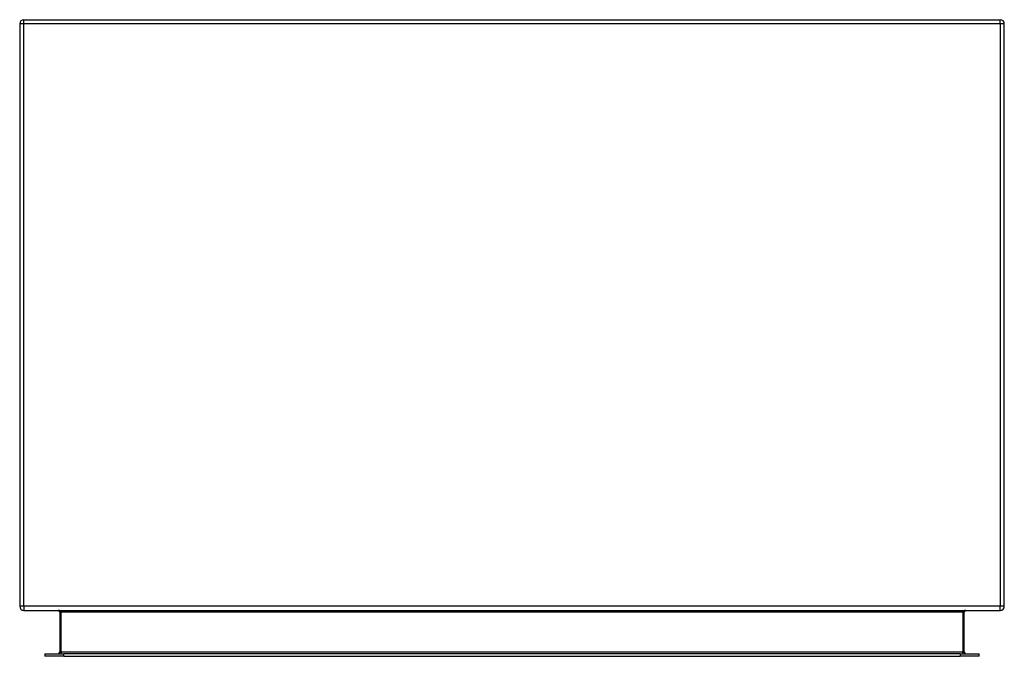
# Model space of a CAD drawing. Header units: inches. Extents: x 6 to 146, y 6 to 80.
# Tile 1 of 55: x 6 to 26, y 6 to 19. Entities that reach past the tile are written whole.
import ezdxf

# ---------------------------------------------------------------- set-up
doc = ezdxf.new("R2010")
doc.units = ezdxf.units.IN
doc.header["$MEASUREMENT"] = 0
doc.layers.add('Visible Edges(ANSI)', color=7, linetype='Continuous', lineweight=25)
doc.layers.add('Visible Tangent Edges(ANSI)', color=7, linetype='Continuous', lineweight=25)

msp = doc.modelspace()

# ---------------------------------------------------------------- linework, layer by layer
at = {"layer": 'Visible Edges(ANSI)'}
for p, q in [((6.43, 18.613), (26.262, 18.613)), ((6.346, 18.529), (6.346, 6.697)), ((26.346, 6.697), (26.346, 18.529)), ((6.43, 6.613), (26.262, 6.613)), ((7.159, 6.582), (7.159, 5.766)), ((25.532, 5.766), (25.532, 6.582)), ((6.857, 5.735), (7.243, 5.735)), ((6.857, 5.735), (6.857, 5.682)), ((7.243, 5.682), (6.857, 5.682)), ((25.448, 5.735), (7.243, 5.735)), ((7.243, 5.682), (25.448, 5.682)), ((25.448, 5.735), (25.834, 5.735)), ((25.834, 5.682), (25.448, 5.682)), ((25.834, 5.682), (25.834, 5.735))]:
    msp.add_line(p, q, dxfattribs=at)
for centre, radius, start, end in [((6.43, 18.529), 0.084, 90, 180), ((26.262, 18.529), 0.084, 0, 90), ((6.43, 6.697), 0.084, 180, 270), ((7.128, 6.582), 0.031, 0, 90), ((25.563, 6.582), 0.031, 90, 180), ((26.262, 6.697), 0.084, 270, 0), ((7.128, 5.766), 0.031, 270, 0), ((25.563, 5.766), 0.031, 180, 270)]:
    msp.add_arc(centre, radius, start, end, dxfattribs=at)
at = {"layer": 'Visible Tangent Edges(ANSI)'}
for p, q in [((6.43, 18.529), (6.43, 18.613)), ((26.262, 18.529), (26.262, 18.613)), ((6.43, 18.529), (6.346, 18.529)), ((6.43, 6.697), (6.43, 18.529)), ((26.262, 18.529), (6.43, 18.529)), ((26.346, 18.529), (26.262, 18.529)), ((26.262, 18.529), (26.262, 6.697)), ((6.43, 6.697), (6.346, 6.697)), ((26.262, 6.697), (6.43, 6.697)), ((6.43, 6.697), (6.43, 6.613)), ((26.346, 6.697), (26.262, 6.697)), ((26.262, 6.613), (26.262, 6.697)), ((7.19, 6.582), (7.159, 6.582)), ((7.19, 5.766), (7.19, 6.582)), ((7.19, 6.582), (25.501, 6.582)), ((25.501, 6.582), (25.532, 6.582)), ((25.501, 6.582), (25.501, 5.766)), ((7.159, 5.766), (7.19, 5.766)), ((7.19, 5.766), (7.19, 5.735)), ((25.501, 5.766), (7.19, 5.766)), ((7.243, 5.682), (7.243, 5.735)), ((25.448, 5.735), (25.448, 5.682)), ((25.501, 5.766), (25.532, 5.766)), ((25.501, 5.735), (25.501, 5.766))]:
    msp.add_line(p, q, dxfattribs=at)
for centre, major_axis, start_param, end_param in [((7.128, 6.582), (0.062, 0), 0, 1.570796), ((25.563, 6.582), (-0.062, 0), 4.712389, 6.283185)]:
    msp.add_ellipse(centre, major_axis=major_axis, ratio=0.5, start_param=start_param, end_param=end_param, dxfattribs=at)

doc.saveas('drawing.dxf')
